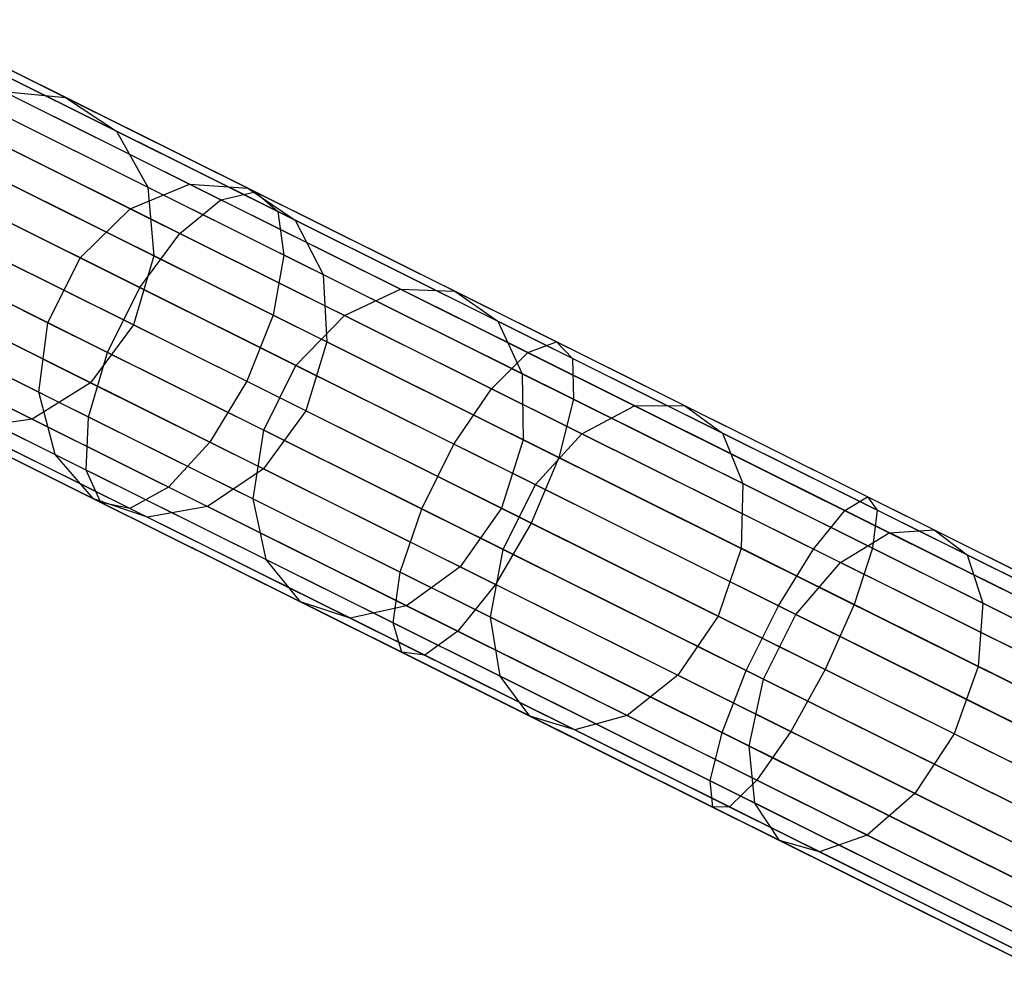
# Model space of a CAD drawing. Extents: x -189 to 189, y -189 to 189.
# Tile 170 of 256: x -158.9 to -153.25, y 75.01 to 80.53. Entities that reach past the tile are written whole.
import ezdxf

# ---------------------------------------------------------------- set-up
doc = ezdxf.new("R2010")
doc.units = 0
doc.header["$LTSCALE"] = 25.4
doc.layers.get('0').update_dxf_attribs({"linetype": 'CONTINUOUS'})

# ---------------------------------------------------------------- blocks, each defined once
blk = doc.blocks.new('CAMELEON-KENAI-C-12244_STL')
at = {"color": 0}
for p, q in [((-159.5267, 80.5302, -148.6064), (-158.6321, 80.0847, -150.3514)), ((-159.5267, 80.5302, -148.6064), (-158.6321, 80.0847, -150.3514)), ((-157.7421, 79.498, -10.7003), (-159.4262, 80.3366, -11.6357)), ((-157.7421, 79.498, -10.7003), (-159.4262, 80.3366, -11.6357)), ((-157.5437, 79.5427, -11.0629), (-159.1953, 80.3652, -11.9804)), ((-157.5437, 79.5427, -11.0629), (-159.1953, 80.3652, -11.9804)), ((-159.216, 80.3269, -148.4191), (-158.3398, 79.8906, -150.1282)), ((-159.216, 80.3269, -148.4191), (-158.3398, 79.8906, -150.1282)), ((-157.4154, 79.4303, -11.4422), (-159.0331, 80.2358, -12.3407)), ((-157.4154, 79.4303, -11.4422), (-159.0331, 80.2358, -12.3407)), ((-157.9764, 79.3039, -10.4169), (-159.6859, 80.1551, -11.3664)), ((-157.9764, 79.3039, -10.4169), (-159.6859, 80.1551, -11.3664)), ((-158.9874, 80.1181, -150.5649), (-157.9206, 79.5869, -152.2335)), ((-158.9874, 80.1181, -150.5649), (-157.9206, 79.5869, -152.2335)), ((-158.9874, 80.1181, -150.5649), (-158.6321, 80.0847, -150.3514)), ((-158.9874, 80.1181, -150.5649), (-158.6321, 80.0847, -150.3514)), ((-158.6321, 80.0847, -150.3514), (-157.5859, 79.5638, -151.9879)), ((-158.6321, 80.0847, -150.3514), (-157.5859, 79.5638, -151.9879)), ((-158.6321, 80.0847, -150.3514), (-158.3398, 79.8906, -150.1282)), ((-158.6321, 80.0847, -150.3514), (-158.3398, 79.8906, -150.1282)), ((-159.0213, 79.9977, -148.256), (-158.1611, 79.5694, -149.9339)), ((-159.0213, 79.9977, -148.256), (-158.1611, 79.5694, -149.9339)), ((-159.3443, 79.985, -150.7317), (-158.2614, 79.4458, -152.4255)), ((-159.3443, 79.985, -150.7317), (-158.2614, 79.4458, -152.4255)), ((-157.3795, 79.1802, -11.7724), (-158.9677, 79.971, -12.6545)), ((-157.3795, 79.1802, -11.7724), (-158.9677, 79.971, -12.6545)), ((-158.3398, 79.8906, -150.1282), (-157.3151, 79.3804, -151.731)), ((-158.3398, 79.8906, -150.1282), (-157.3151, 79.3804, -151.731)), ((-158.3398, 79.8906, -150.1282), (-158.1611, 79.5694, -149.9339)), ((-158.3398, 79.8906, -150.1282), (-158.1611, 79.5694, -149.9339)), ((-158.2061, 78.9939, -10.2618), (-159.9295, 79.852, -11.2191)), ((-158.2061, 78.9939, -10.2618), (-159.9295, 79.852, -11.2191)), ((-159.641, 79.7084, -150.823), (-158.5494, 79.1648, -152.5305)), ((-159.641, 79.7084, -150.823), (-158.5494, 79.1648, -152.5305)), ((-157.4423, 78.8356, -11.9966), (-159.0103, 79.6164, -12.8675)), ((-157.4423, 78.8356, -11.9966), (-159.0103, 79.6164, -12.8675)), ((-158.9762, 79.5994, -148.1453), (-158.1269, 79.1765, -149.8019)), ((-158.9762, 79.5994, -148.1453), (-158.1269, 79.1765, -149.8019)), ((-158.2614, 79.4458, -152.4255), (-157.9206, 79.5869, -152.2335)), ((-158.2614, 79.4458, -152.4255), (-157.9206, 79.5869, -152.2335)), ((-158.1611, 79.5694, -149.9339), (-157.1552, 79.0685, -151.5073)), ((-158.1611, 79.5694, -149.9339), (-157.1552, 79.0685, -151.5073)), ((-158.1611, 79.5694, -149.9339), (-158.1269, 79.1765, -149.8019)), ((-158.1611, 79.5694, -149.9339), (-158.1269, 79.1765, -149.8019)), ((-157.9206, 79.5869, -152.2335), (-156.71, 78.9841, -153.7748)), ((-157.9206, 79.5869, -152.2335), (-156.71, 78.9841, -153.7748)), ((-157.9206, 79.5869, -152.2335), (-157.5859, 79.5638, -151.9879)), ((-157.9206, 79.5869, -152.2335), (-157.5859, 79.5638, -151.9879)), ((-157.7421, 79.498, -10.7003), (-157.5437, 79.5427, -11.0629)), ((-157.7421, 79.498, -10.7003), (-157.5437, 79.5427, -11.0629)), ((-157.5859, 79.5638, -151.9879), (-156.3986, 78.9726, -153.4994)), ((-157.5859, 79.5638, -151.9879), (-156.3986, 78.9726, -153.4994)), ((-157.5859, 79.5638, -151.9879), (-157.3151, 79.3804, -151.731)), ((-157.5859, 79.5638, -151.9879), (-157.3151, 79.3804, -151.731)), ((-157.5437, 79.5427, -11.0629), (-157.4154, 79.4303, -11.4422)), ((-155.8166, 78.6828, -10.3392), (-157.5437, 79.5427, -11.0629)), ((-155.8166, 78.6828, -10.3392), (-157.5437, 79.5427, -11.0629)), ((-157.5437, 79.5427, -11.0629), (-157.4154, 79.4303, -11.4422)), ((-157.9764, 79.3039, -10.4169), (-157.7421, 79.498, -10.7003)), ((-157.9764, 79.3039, -10.4169), (-157.7421, 79.498, -10.7003)), ((-155.9811, 78.6211, -9.9623), (-157.7421, 79.498, -10.7003)), ((-155.9811, 78.6211, -9.9623), (-157.7421, 79.498, -10.7003)), ((-158.3915, 78.6216, -10.2618), (-160.1149, 79.4798, -11.2191)), ((-158.3915, 78.6216, -10.2618), (-160.1149, 79.4798, -11.2191)), ((-158.5494, 79.1648, -152.5305), (-158.2614, 79.4458, -152.4255)), ((-158.5494, 79.1648, -152.5305), (-158.2614, 79.4458, -152.4255)), ((-158.2614, 79.4458, -152.4255), (-157.0325, 78.8338, -153.99)), ((-158.2614, 79.4458, -152.4255), (-157.0325, 78.8338, -153.99)), ((-157.4154, 79.4303, -11.4422), (-157.3795, 79.1802, -11.7724)), ((-155.7239, 78.5881, -10.7333), (-157.4154, 79.4303, -11.4422)), ((-155.7239, 78.5881, -10.7333), (-157.4154, 79.4303, -11.4422)), ((-157.4154, 79.4303, -11.4422), (-157.3795, 79.1802, -11.7724)), ((-157.3151, 79.3804, -151.731), (-156.1523, 78.8014, -153.2114)), ((-157.3151, 79.3804, -151.731), (-156.1523, 78.8014, -153.2114)), ((-157.3151, 79.3804, -151.731), (-157.1552, 79.0685, -151.5073)), ((-157.3151, 79.3804, -151.731), (-157.1552, 79.0685, -151.5073)), ((-159.8264, 79.3361, -150.823), (-158.7347, 78.7926, -152.5305)), ((-159.8264, 79.3361, -150.823), (-158.7347, 78.7926, -152.5305)), ((-158.2061, 78.9939, -10.2618), (-157.9764, 79.3039, -10.4169)), ((-158.2061, 78.9939, -10.2618), (-157.9764, 79.3039, -10.4169)), ((-156.1889, 78.4138, -9.6678), (-157.9764, 79.3039, -10.4169)), ((-156.1889, 78.4138, -9.6678), (-157.9764, 79.3039, -10.4169)), ((-159.1536, 79.2334, -12.9429), (-157.5927, 78.4562, -12.0759)), ((-159.1536, 79.2334, -12.9429), (-157.5927, 78.4562, -12.0759)), ((-158.243, 78.78, -149.7553), (-159.0885, 79.201, -148.1061)), ((-158.243, 78.78, -149.7553), (-159.0885, 79.201, -148.1061)), ((-158.7347, 78.7926, -152.5305), (-158.5494, 79.1648, -152.5305)), ((-158.7347, 78.7926, -152.5305), (-158.5494, 79.1648, -152.5305)), ((-158.5494, 79.1648, -152.5305), (-157.3105, 78.5479, -154.1077)), ((-158.5494, 79.1648, -152.5305), (-157.3105, 78.5479, -154.1077)), ((-158.1269, 79.1765, -149.8019), (-158.243, 78.78, -149.7553)), ((-158.1269, 79.1765, -149.8019), (-158.243, 78.78, -149.7553)), ((-158.1269, 79.1765, -149.8019), (-157.1337, 78.682, -151.3555)), ((-158.1269, 79.1765, -149.8019), (-157.1337, 78.682, -151.3555)), ((-157.3795, 79.1802, -11.7724), (-157.4423, 78.8356, -11.9966)), ((-157.3795, 79.1802, -11.7724), (-157.4423, 78.8356, -11.9966)), ((-155.719, 78.3533, -11.0766), (-157.3795, 79.1802, -11.7724)), ((-155.719, 78.3533, -11.0766), (-157.3795, 79.1802, -11.7724)), ((-158.5004, 78.2515, -10.4169), (-160.2099, 79.1028, -11.3664)), ((-158.5004, 78.2515, -10.4169), (-160.2099, 79.1028, -11.3664)), ((-157.1552, 79.0685, -151.5073), (-156.0136, 78.5, -152.9607)), ((-157.1552, 79.0685, -151.5073), (-156.0136, 78.5, -152.9607)), ((-157.1552, 79.0685, -151.5073), (-157.1337, 78.682, -151.3555)), ((-157.1552, 79.0685, -151.5073), (-157.1337, 78.682, -151.3555)), ((-158.3915, 78.6216, -10.2618), (-158.2061, 78.9939, -10.2618)), ((-158.3915, 78.6216, -10.2618), (-158.2061, 78.9939, -10.2618)), ((-156.404, 78.0965, -9.5066), (-158.2061, 78.9939, -10.2618)), ((-156.404, 78.0965, -9.5066), (-158.2061, 78.9939, -10.2618)), ((-157.0325, 78.8338, -153.99), (-156.71, 78.9841, -153.7748)), ((-157.0325, 78.8338, -153.99), (-156.71, 78.9841, -153.7748)), ((-156.71, 78.9841, -153.7748), (-155.3675, 78.3156, -155.1732)), ((-156.71, 78.9841, -153.7748), (-155.3675, 78.3156, -155.1732)), ((-156.71, 78.9841, -153.7748), (-156.3986, 78.9726, -153.4994)), ((-156.71, 78.9841, -153.7748), (-156.3986, 78.9726, -153.4994)), ((-159.8683, 78.9326, -150.7317), (-158.7854, 78.3934, -152.4255)), ((-159.8683, 78.9326, -150.7317), (-158.7854, 78.3934, -152.4255)), ((-156.3986, 78.9726, -153.4994), (-155.0821, 78.317, -154.8708)), ((-156.3986, 78.9726, -153.4994), (-155.0821, 78.317, -154.8708)), ((-156.3986, 78.9726, -153.4994), (-156.1523, 78.8014, -153.2114)), ((-156.3986, 78.9726, -153.4994), (-156.1523, 78.8014, -153.2114)), ((-157.8049, 78.1074, -11.9966), (-159.3729, 78.8882, -12.8675)), ((-157.8049, 78.1074, -11.9966), (-159.3729, 78.8882, -12.8675)), ((-159.3388, 78.8712, -148.1453), (-158.4895, 78.4483, -149.8019)), ((-159.3388, 78.8712, -148.1453), (-158.4895, 78.4483, -149.8019)), ((-157.4423, 78.8356, -11.9966), (-157.5927, 78.4562, -12.0759)), ((-157.4423, 78.8356, -11.9966), (-157.5927, 78.4562, -12.0759)), ((-155.8027, 78.0192, -11.3095), (-157.4423, 78.8356, -11.9966)), ((-155.8027, 78.0192, -11.3095), (-157.4423, 78.8356, -11.9966)), ((-157.3105, 78.5479, -154.1077), (-157.0325, 78.8338, -153.99)), ((-157.3105, 78.5479, -154.1077), (-157.0325, 78.8338, -153.99)), ((-157.0325, 78.8338, -153.99), (-155.6699, 78.1553, -155.4095)), ((-157.0325, 78.8338, -153.99), (-155.6699, 78.1553, -155.4095)), ((-158.5141, 77.9475, -10.7003), (-160.1983, 78.7861, -11.6357)), ((-158.5141, 77.9475, -10.7003), (-160.1983, 78.7861, -11.6357)), ((-158.7854, 78.3934, -152.4255), (-158.7347, 78.7926, -152.5305)), ((-158.7854, 78.3934, -152.4255), (-158.7347, 78.7926, -152.5305)), ((-158.7347, 78.7926, -152.5305), (-157.4958, 78.1757, -154.1077)), ((-158.7347, 78.7926, -152.5305), (-157.4958, 78.1757, -154.1077)), ((-158.243, 78.78, -149.7553), (-158.4895, 78.4483, -149.8019)), ((-158.243, 78.78, -149.7553), (-158.4895, 78.4483, -149.8019)), ((-157.2543, 78.2877, -151.3018), (-158.243, 78.78, -149.7553)), ((-157.2543, 78.2877, -151.3018), (-158.243, 78.78, -149.7553)), ((-156.1523, 78.8014, -153.2114), (-154.8628, 78.1593, -154.5547)), ((-156.1523, 78.8014, -153.2114), (-154.8628, 78.1593, -154.5547)), ((-156.1523, 78.8014, -153.2114), (-156.0136, 78.5, -152.9607)), ((-156.1523, 78.8014, -153.2114), (-156.0136, 78.5, -152.9607)), ((-159.6838, 78.6672, -148.256), (-158.8236, 78.2389, -149.9339)), ((-159.6838, 78.6672, -148.256), (-158.8236, 78.2389, -149.9339)), ((-158.0421, 77.8497, -11.7724), (-159.6301, 78.6405, -12.6545)), ((-158.0421, 77.8497, -11.7724), (-159.6301, 78.6405, -12.6545)), ((-157.1337, 78.682, -151.3555), (-157.2543, 78.2877, -151.3018)), ((-157.1337, 78.682, -151.3555), (-157.2543, 78.2877, -151.3018)), ((-157.1337, 78.682, -151.3555), (-156.0065, 78.1207, -152.7905)), ((-157.1337, 78.682, -151.3555), (-156.0065, 78.1207, -152.7905)), ((-155.9811, 78.6211, -9.9623), (-155.8166, 78.6828, -10.3392)), ((-155.9811, 78.6211, -9.9623), (-155.8166, 78.6828, -10.3392)), ((-155.8166, 78.6828, -10.3392), (-155.7239, 78.5881, -10.7333)), ((-154.0323, 77.7943, -9.8167), (-155.8166, 78.6828, -10.3392)), ((-154.0323, 77.7943, -9.8167), (-155.8166, 78.6828, -10.3392)), ((-155.8166, 78.6828, -10.3392), (-155.7239, 78.5881, -10.7333)), ((-158.4303, 77.7622, -11.0629), (-160.0819, 78.5846, -11.9804)), ((-158.4303, 77.7622, -11.0629), (-160.0819, 78.5846, -11.9804)), ((-158.5004, 78.2515, -10.4169), (-158.3915, 78.6216, -10.2618)), ((-158.5004, 78.2515, -10.4169), (-158.3915, 78.6216, -10.2618)), ((-156.5894, 77.7243, -9.5066), (-158.3915, 78.6216, -10.2618)), ((-156.5894, 77.7243, -9.5066), (-158.3915, 78.6216, -10.2618)), ((-156.1889, 78.4138, -9.6678), (-155.9811, 78.6211, -9.9623)), ((-156.1889, 78.4138, -9.6678), (-155.9811, 78.6211, -9.9623)), ((-154.1617, 77.7152, -9.4296), (-155.9811, 78.6211, -9.9623)), ((-154.1617, 77.7152, -9.4296), (-155.9811, 78.6211, -9.9623)), ((-155.7239, 78.5881, -10.7333), (-155.719, 78.3533, -11.0766)), ((-153.9763, 77.7179, -10.2216), (-155.7239, 78.5881, -10.7333)), ((-153.9763, 77.7179, -10.2216), (-155.7239, 78.5881, -10.7333)), ((-155.7239, 78.5881, -10.7333), (-155.719, 78.3533, -11.0766)), ((-158.2633, 77.7276, -11.4422), (-159.8809, 78.5331, -12.3407)), ((-158.2633, 77.7276, -11.4422), (-159.8809, 78.5331, -12.3407)), ((-159.7594, 78.5676, -150.5649), (-158.6926, 78.0364, -152.2335)), ((-159.7594, 78.5676, -150.5649), (-158.6926, 78.0364, -152.2335)), ((-157.4958, 78.1757, -154.1077), (-157.3105, 78.5479, -154.1077)), ((-157.4958, 78.1757, -154.1077), (-157.3105, 78.5479, -154.1077)), ((-157.3105, 78.5479, -154.1077), (-155.9368, 77.8639, -155.5388)), ((-157.3105, 78.5479, -154.1077), (-155.9368, 77.8639, -155.5388)), ((-156.0136, 78.5, -152.9607), (-154.7477, 77.8697, -154.2793)), ((-156.0136, 78.5, -152.9607), (-154.7477, 77.8697, -154.2793)), ((-156.0136, 78.5, -152.9607), (-156.0065, 78.1207, -152.7905)), ((-156.0136, 78.5, -152.9607), (-156.0065, 78.1207, -152.7905)), ((-158.4895, 78.4483, -149.8019), (-158.8236, 78.2389, -149.9339)), ((-158.4895, 78.4483, -149.8019), (-158.8236, 78.2389, -149.9339)), ((-158.4895, 78.4483, -149.8019), (-157.4963, 77.9538, -151.3555)), ((-158.4895, 78.4483, -149.8019), (-157.4963, 77.9538, -151.3555)), ((-157.5927, 78.4562, -12.0759), (-157.8049, 78.1074, -11.9966)), ((-157.5927, 78.4562, -12.0759), (-157.8049, 78.1074, -11.9966)), ((-157.5927, 78.4562, -12.0759), (-155.9606, 77.6434, -11.3919)), ((-157.5927, 78.4562, -12.0759), (-155.9606, 77.6434, -11.3919)), ((-156.404, 78.0965, -9.5066), (-156.1889, 78.4138, -9.6678)), ((-156.404, 78.0965, -9.5066), (-156.1889, 78.4138, -9.6678)), ((-154.3421, 77.4942, -9.127), (-156.1889, 78.4138, -9.6678)), ((-154.3421, 77.4942, -9.127), (-156.1889, 78.4138, -9.6678)), ((-158.6926, 78.0364, -152.2335), (-158.7854, 78.3934, -152.4255)), ((-158.7854, 78.3934, -152.4255), (-157.5565, 77.7815, -153.99)), ((-158.7854, 78.3934, -152.4255), (-157.5565, 77.7815, -153.99)), ((-158.6926, 78.0364, -152.2335), (-158.7854, 78.3934, -152.4255)), ((-155.719, 78.3533, -11.0766), (-155.8027, 78.0192, -11.3095)), ((-155.719, 78.3533, -11.0766), (-155.8027, 78.0192, -11.3095)), ((-154.0034, 77.4991, -10.5742), (-155.719, 78.3533, -11.0766)), ((-154.0034, 77.4991, -10.5742), (-155.719, 78.3533, -11.0766)), ((-159.5187, 78.3042, -150.3514), (-158.4725, 77.7832, -151.9879)), ((-159.5187, 78.3042, -150.3514), (-158.4725, 77.7832, -151.9879)), ((-155.6699, 78.1553, -155.4095), (-155.3675, 78.3156, -155.1732)), ((-155.6699, 78.1553, -155.4095), (-155.3675, 78.3156, -155.1732)), ((-155.3675, 78.3156, -155.1732), (-155.0821, 78.317, -154.8708)), ((-155.3675, 78.3156, -155.1732), (-155.0821, 78.317, -154.8708)), ((-155.3675, 78.3156, -155.1732), (-153.9068, 77.5882, -156.4148)), ((-155.3675, 78.3156, -155.1732), (-153.9068, 77.5882, -156.4148)), ((-155.0821, 78.317, -154.8708), (-153.6495, 77.6037, -156.0885)), ((-155.0821, 78.317, -154.8708), (-153.6495, 77.6037, -156.0885)), ((-155.0821, 78.317, -154.8708), (-154.8628, 78.1593, -154.5547)), ((-155.0821, 78.317, -154.8708), (-154.8628, 78.1593, -154.5547)), ((-158.8236, 78.2389, -149.9339), (-159.1877, 78.1879, -150.1282)), ((-158.8236, 78.2389, -149.9339), (-159.1877, 78.1879, -150.1282)), ((-158.8236, 78.2389, -149.9339), (-157.8177, 77.738, -151.5073)), ((-158.8236, 78.2389, -149.9339), (-157.8177, 77.738, -151.5073)), ((-158.5141, 77.9475, -10.7003), (-158.5004, 78.2515, -10.4169)), ((-158.5141, 77.9475, -10.7003), (-158.5004, 78.2515, -10.4169)), ((-156.7129, 77.3614, -9.6678), (-158.5004, 78.2515, -10.4169)), ((-156.7129, 77.3614, -9.6678), (-158.5004, 78.2515, -10.4169)), ((-157.2543, 78.2877, -151.3018), (-157.4963, 77.9538, -151.3555)), ((-157.2543, 78.2877, -151.3018), (-157.4963, 77.9538, -151.3555)), ((-156.1323, 77.729, -152.7303), (-157.2543, 78.2877, -151.3018)), ((-156.1323, 77.729, -152.7303), (-157.2543, 78.2877, -151.3018)), ((-159.1877, 78.1879, -150.1282), (-158.163, 77.6777, -151.731)), ((-159.1877, 78.1879, -150.1282), (-158.163, 77.6777, -151.731)), ((-157.5565, 77.7815, -153.99), (-157.4958, 78.1757, -154.1077)), ((-157.5565, 77.7815, -153.99), (-157.4958, 78.1757, -154.1077)), ((-157.4958, 78.1757, -154.1077), (-156.1221, 77.4916, -155.5388)), ((-157.4958, 78.1757, -154.1077), (-156.1221, 77.4916, -155.5388)), ((-155.9368, 77.8639, -155.5388), (-155.6699, 78.1553, -155.4095)), ((-155.9368, 77.8639, -155.5388), (-155.6699, 78.1553, -155.4095)), ((-155.6699, 78.1553, -155.4095), (-154.1871, 77.417, -156.6698)), ((-155.6699, 78.1553, -155.4095), (-154.1871, 77.417, -156.6698)), ((-154.8628, 78.1593, -154.5547), (-153.4597, 77.4606, -155.7473)), ((-154.8628, 78.1593, -154.5547), (-153.4597, 77.4606, -155.7473)), ((-154.8628, 78.1593, -154.5547), (-154.7477, 77.8697, -154.2793)), ((-154.8628, 78.1593, -154.5547), (-154.7477, 77.8697, -154.2793)), ((-157.8049, 78.1074, -11.9966), (-158.0421, 77.8497, -11.7724)), ((-157.8049, 78.1074, -11.9966), (-158.0421, 77.8497, -11.7724)), ((-156.1653, 77.291, -11.3095), (-157.8049, 78.1074, -11.9966)), ((-156.1653, 77.291, -11.3095), (-157.8049, 78.1074, -11.9966)), ((-156.5894, 77.7243, -9.5066), (-156.404, 78.0965, -9.5066)), ((-156.5894, 77.7243, -9.5066), (-156.404, 78.0965, -9.5066)), ((-154.5422, 77.1695, -8.9614), (-156.404, 78.0965, -9.5066)), ((-154.5422, 77.1695, -8.9614), (-156.404, 78.0965, -9.5066)), ((-156.0065, 78.1207, -152.7905), (-156.1323, 77.729, -152.7303)), ((-156.0065, 78.1207, -152.7905), (-156.1323, 77.729, -152.7303)), ((-156.0065, 78.1207, -152.7905), (-154.7567, 77.4984, -154.0925)), ((-156.0065, 78.1207, -152.7905), (-154.7567, 77.4984, -154.0925)), ((-158.4725, 77.7832, -151.9879), (-158.6926, 78.0364, -152.2335)), ((-158.6926, 78.0364, -152.2335), (-157.482, 77.4336, -153.7748)), ((-158.6926, 78.0364, -152.2335), (-157.482, 77.4336, -153.7748)), ((-158.4725, 77.7832, -151.9879), (-158.6926, 78.0364, -152.2335)), ((-155.8027, 78.0192, -11.3095), (-155.9606, 77.6434, -11.3919)), ((-155.8027, 78.0192, -11.3095), (-155.9606, 77.6434, -11.3919)), ((-154.1088, 77.1757, -10.8135), (-155.8027, 78.0192, -11.3095)), ((-154.1088, 77.1757, -10.8135), (-155.8027, 78.0192, -11.3095)), ((-158.4303, 77.7622, -11.0629), (-158.5141, 77.9475, -10.7003)), ((-156.7531, 77.0707, -9.9623), (-158.5141, 77.9475, -10.7003)), ((-158.4303, 77.7622, -11.0629), (-158.5141, 77.9475, -10.7003)), ((-156.7531, 77.0707, -9.9623), (-158.5141, 77.9475, -10.7003)), ((-157.4963, 77.9538, -151.3555), (-157.8177, 77.738, -151.5073)), ((-157.4963, 77.9538, -151.3555), (-157.8177, 77.738, -151.5073)), ((-157.4963, 77.9538, -151.3555), (-156.3691, 77.3925, -152.7905)), ((-157.4963, 77.9538, -151.3555), (-156.3691, 77.3925, -152.7905)), ((-158.0421, 77.8497, -11.7724), (-158.2633, 77.7276, -11.4422)), ((-158.0421, 77.8497, -11.7724), (-158.2633, 77.7276, -11.4422)), ((-156.3815, 77.0229, -11.0766), (-158.0421, 77.8497, -11.7724)), ((-156.3815, 77.0229, -11.0766), (-158.0421, 77.8497, -11.7724)), ((-156.1221, 77.4916, -155.5388), (-155.9368, 77.8639, -155.5388)), ((-156.1221, 77.4916, -155.5388), (-155.9368, 77.8639, -155.5388)), ((-155.9368, 77.8639, -155.5388), (-154.442, 77.1195, -156.8094)), ((-155.9368, 77.8639, -155.5388), (-154.442, 77.1195, -156.8094)), ((-154.7477, 77.8697, -154.2793), (-154.7567, 77.4984, -154.0925)), ((-154.7477, 77.8697, -154.2793), (-154.7567, 77.4984, -154.0925)), ((-154.7477, 77.8697, -154.2793), (-153.3703, 77.1838, -155.4502)), ((-154.7477, 77.8697, -154.2793), (-153.3703, 77.1838, -155.4502)), ((-154.1617, 77.7152, -9.4296), (-154.0323, 77.7943, -9.8167)), ((-154.1617, 77.7152, -9.4296), (-154.0323, 77.7943, -9.8167)), ((-154.0323, 77.7943, -9.8167), (-153.9763, 77.7179, -10.2216)), ((-152.2096, 76.8867, -9.5011), (-154.0323, 77.7943, -9.8167)), ((-152.2096, 76.8867, -9.5011), (-154.0323, 77.7943, -9.8167)), ((-154.0323, 77.7943, -9.8167), (-153.9763, 77.7179, -10.2216)), ((-158.163, 77.6777, -151.731), (-158.4725, 77.7832, -151.9879)), ((-158.4725, 77.7832, -151.9879), (-157.2852, 77.192, -153.4994)), ((-158.4725, 77.7832, -151.9879), (-157.2852, 77.192, -153.4994)), ((-158.163, 77.6777, -151.731), (-158.4725, 77.7832, -151.9879)), ((-158.2633, 77.7276, -11.4422), (-158.4303, 77.7622, -11.0629)), ((-156.7032, 76.9023, -10.3392), (-158.4303, 77.7622, -11.0629)), ((-158.2633, 77.7276, -11.4422), (-158.4303, 77.7622, -11.0629)), ((-156.7032, 76.9023, -10.3392), (-158.4303, 77.7622, -11.0629)), ((-157.8177, 77.738, -151.5073), (-158.163, 77.6777, -151.731)), ((-157.8177, 77.738, -151.5073), (-158.163, 77.6777, -151.731)), ((-157.8177, 77.738, -151.5073), (-156.6761, 77.1696, -152.9607)), ((-157.8177, 77.738, -151.5073), (-156.6761, 77.1696, -152.9607)), ((-157.482, 77.4336, -153.7748), (-157.5565, 77.7815, -153.99)), ((-157.5565, 77.7815, -153.99), (-156.1939, 77.103, -155.4095)), ((-157.5565, 77.7815, -153.99), (-156.1939, 77.103, -155.4095)), ((-157.482, 77.4336, -153.7748), (-157.5565, 77.7815, -153.99)), ((-156.5718, 76.8854, -10.7333), (-158.2633, 77.7276, -11.4422)), ((-156.5718, 76.8854, -10.7333), (-158.2633, 77.7276, -11.4422)), ((-158.163, 77.6777, -151.731), (-157.0001, 77.0987, -153.2114)), ((-158.163, 77.6777, -151.731), (-157.0001, 77.0987, -153.2114)), ((-156.7129, 77.3614, -9.6678), (-156.5894, 77.7243, -9.5066)), ((-156.7129, 77.3614, -9.6678), (-156.5894, 77.7243, -9.5066)), ((-154.7276, 76.7972, -8.9614), (-156.5894, 77.7243, -9.5066)), ((-154.7276, 76.7972, -8.9614), (-156.5894, 77.7243, -9.5066)), ((-156.1323, 77.729, -152.7303), (-156.3691, 77.3925, -152.7905)), ((-156.1323, 77.729, -152.7303), (-156.3691, 77.3925, -152.7905)), ((-154.8881, 77.1094, -154.0264), (-156.1323, 77.729, -152.7303)), ((-154.8881, 77.1094, -154.0264), (-156.1323, 77.729, -152.7303)), ((-154.3421, 77.4942, -9.127), (-154.1617, 77.7152, -9.4296)), ((-154.3421, 77.4942, -9.127), (-154.1617, 77.7152, -9.4296)), ((-152.3031, 76.7897, -9.1077), (-154.1617, 77.7152, -9.4296)), ((-152.3031, 76.7897, -9.1077), (-154.1617, 77.7152, -9.4296)), ((-153.9763, 77.7179, -10.2216), (-154.0034, 77.4991, -10.5742)), ((-153.9763, 77.7179, -10.2216), (-154.0034, 77.4991, -10.5742)), ((-152.1911, 76.8289, -9.9124), (-153.9763, 77.7179, -10.2216)), ((-152.1911, 76.8289, -9.9124), (-153.9763, 77.7179, -10.2216)), ((-155.9606, 77.6434, -11.3919), (-156.1653, 77.291, -11.3095)), ((-155.9606, 77.6434, -11.3919), (-156.1653, 77.291, -11.3095)), ((-155.9606, 77.6434, -11.3919), (-154.2743, 76.8038, -10.8981)), ((-155.9606, 77.6434, -11.3919), (-154.2743, 76.8038, -10.8981)), ((-154.1871, 77.417, -156.6698), (-153.9068, 77.5882, -156.4148)), ((-154.1871, 77.417, -156.6698), (-153.9068, 77.5882, -156.4148)), ((-153.9068, 77.5882, -156.4148), (-153.6495, 77.6037, -156.0885)), ((-153.9068, 77.5882, -156.4148), (-153.6495, 77.6037, -156.0885)), ((-153.9068, 77.5882, -156.4148), (-152.3423, 76.8092, -157.4872)), ((-153.9068, 77.5882, -156.4148), (-152.3423, 76.8092, -157.4872)), ((-153.6495, 77.6037, -156.0885), (-152.1152, 76.8397, -157.1402)), ((-153.6495, 77.6037, -156.0885), (-152.1152, 76.8397, -157.1402)), ((-153.6495, 77.6037, -156.0885), (-153.4597, 77.4606, -155.7473)), ((-153.6495, 77.6037, -156.0885), (-153.4597, 77.4606, -155.7473)), ((-156.1939, 77.103, -155.4095), (-156.1221, 77.4916, -155.5388)), ((-156.1939, 77.103, -155.4095), (-156.1221, 77.4916, -155.5388)), ((-156.1221, 77.4916, -155.5388), (-154.6273, 76.7473, -156.8094)), ((-156.1221, 77.4916, -155.5388), (-154.6273, 76.7473, -156.8094)), ((-154.7567, 77.4984, -154.0925), (-154.8881, 77.1094, -154.0264)), ((-154.7567, 77.4984, -154.0925), (-154.8881, 77.1094, -154.0264)), ((-154.7567, 77.4984, -154.0925), (-153.3966, 76.8211, -155.2485)), ((-154.7567, 77.4984, -154.0925), (-153.3966, 76.8211, -155.2485)), ((-154.5422, 77.1695, -8.9614), (-154.3421, 77.4942, -9.127)), ((-154.5422, 77.1695, -8.9614), (-154.3421, 77.4942, -9.127)), ((-152.4554, 76.5547, -8.8003), (-154.3421, 77.4942, -9.127)), ((-152.4554, 76.5547, -8.8003), (-154.3421, 77.4942, -9.127)), ((-154.0034, 77.4991, -10.5742), (-154.1088, 77.1757, -10.8135)), ((-154.0034, 77.4991, -10.5742), (-154.1088, 77.1757, -10.8135)), ((-152.2507, 76.6264, -10.2707), (-154.0034, 77.4991, -10.5742)), ((-152.2507, 76.6264, -10.2707), (-154.0034, 77.4991, -10.5742)), ((-153.4597, 77.4606, -155.7473), (-151.957, 76.7124, -156.7774)), ((-153.4597, 77.4606, -155.7473), (-151.957, 76.7124, -156.7774)), ((-153.4597, 77.4606, -155.7473), (-153.3703, 77.1838, -155.4502)), ((-153.4597, 77.4606, -155.7473), (-153.3703, 77.1838, -155.4502)), ((-157.2852, 77.192, -153.4994), (-157.482, 77.4336, -153.7748)), ((-157.482, 77.4336, -153.7748), (-156.1396, 76.7652, -155.1732)), ((-157.482, 77.4336, -153.7748), (-156.1396, 76.7652, -155.1732)), ((-157.2852, 77.192, -153.4994), (-157.482, 77.4336, -153.7748)), ((-156.3691, 77.3925, -152.7905), (-156.6761, 77.1696, -152.9607)), ((-156.3691, 77.3925, -152.7905), (-156.6761, 77.1696, -152.9607)), ((-156.3691, 77.3925, -152.7905), (-155.1192, 76.7702, -154.0925)), ((-156.3691, 77.3925, -152.7905), (-155.1192, 76.7702, -154.0925)), ((-154.442, 77.1195, -156.8094), (-154.1871, 77.417, -156.6698)), ((-154.442, 77.1195, -156.8094), (-154.1871, 77.417, -156.6698)), ((-154.1871, 77.417, -156.6698), (-152.599, 76.6262, -157.7584)), ((-154.1871, 77.417, -156.6698), (-152.599, 76.6262, -157.7584)), ((-156.7531, 77.0707, -9.9623), (-156.7129, 77.3614, -9.6678)), ((-156.7531, 77.0707, -9.9623), (-156.7129, 77.3614, -9.6678)), ((-154.8661, 76.4418, -9.127), (-156.7129, 77.3614, -9.6678)), ((-154.8661, 76.4418, -9.127), (-156.7129, 77.3614, -9.6678)), ((-156.1653, 77.291, -11.3095), (-156.3815, 77.0229, -11.0766)), ((-156.1653, 77.291, -11.3095), (-156.3815, 77.0229, -11.0766)), ((-154.4714, 76.4475, -10.8135), (-156.1653, 77.291, -11.3095)), ((-154.4714, 76.4475, -10.8135), (-156.1653, 77.291, -11.3095)), ((-157.0001, 77.0987, -153.2114), (-157.2852, 77.192, -153.4994)), ((-157.2852, 77.192, -153.4994), (-155.9687, 76.5365, -154.8708)), ((-157.2852, 77.192, -153.4994), (-155.9687, 76.5365, -154.8708)), ((-157.0001, 77.0987, -153.2114), (-157.2852, 77.192, -153.4994)), ((-156.6761, 77.1696, -152.9607), (-157.0001, 77.0987, -153.2114)), ((-156.6761, 77.1696, -152.9607), (-157.0001, 77.0987, -153.2114)), ((-156.6761, 77.1696, -152.9607), (-155.4102, 76.5392, -154.2793)), ((-156.6761, 77.1696, -152.9607), (-155.4102, 76.5392, -154.2793)), ((-154.7276, 76.7972, -8.9614), (-154.5422, 77.1695, -8.9614)), ((-154.7276, 76.7972, -8.9614), (-154.5422, 77.1695, -8.9614)), ((-152.6402, 76.2224, -8.632), (-154.5422, 77.1695, -8.9614)), ((-152.6402, 76.2224, -8.632), (-154.5422, 77.1695, -8.9614)), ((-154.1088, 77.1757, -10.8135), (-154.2743, 76.8038, -10.8981)), ((-154.1088, 77.1757, -10.8135), (-154.2743, 76.8038, -10.8981)), ((-152.3783, 76.3141, -10.5138), (-154.1088, 77.1757, -10.8135)), ((-152.3783, 76.3141, -10.5138), (-154.1088, 77.1757, -10.8135)), ((-153.3703, 77.1838, -155.4502), (-153.3966, 76.8211, -155.2485)), ((-153.3703, 77.1838, -155.4502), (-153.3966, 76.8211, -155.2485)), ((-153.3703, 77.1838, -155.4502), (-151.895, 76.4492, -156.4614)), ((-153.3703, 77.1838, -155.4502), (-151.895, 76.4492, -156.4614)), ((-154.8881, 77.1094, -154.0264), (-155.1192, 76.7702, -154.0925)), ((-154.8881, 77.1094, -154.0264), (-155.1192, 76.7702, -154.0925)), ((-153.5342, 76.4353, -155.1772), (-154.8881, 77.1094, -154.0264)), ((-153.5342, 76.4353, -155.1772), (-154.8881, 77.1094, -154.0264)), ((-154.6273, 76.7473, -156.8094), (-154.442, 77.1195, -156.8094)), ((-154.6273, 76.7473, -156.8094), (-154.442, 77.1195, -156.8094)), ((-154.442, 77.1195, -156.8094), (-152.841, 76.3223, -157.9068)), ((-154.442, 77.1195, -156.8094), (-152.841, 76.3223, -157.9068)), ((-157.0001, 77.0987, -153.2114), (-155.7107, 76.4566, -154.5547)), ((-157.0001, 77.0987, -153.2114), (-155.7107, 76.4566, -154.5547)), ((-156.7032, 76.9023, -10.3392), (-156.7531, 77.0707, -9.9623)), ((-154.9337, 76.1647, -9.4296), (-156.7531, 77.0707, -9.9623)), ((-156.7032, 76.9023, -10.3392), (-156.7531, 77.0707, -9.9623)), ((-154.9337, 76.1647, -9.4296), (-156.7531, 77.0707, -9.9623)), ((-156.1396, 76.7652, -155.1732), (-156.1939, 77.103, -155.4095)), ((-156.1939, 77.103, -155.4095), (-154.7111, 76.3647, -156.6698)), ((-156.1939, 77.103, -155.4095), (-154.7111, 76.3647, -156.6698)), ((-156.1396, 76.7652, -155.1732), (-156.1939, 77.103, -155.4095)), ((-156.3815, 77.0229, -11.0766), (-156.5718, 76.8854, -10.7333)), ((-156.3815, 77.0229, -11.0766), (-156.5718, 76.8854, -10.7333)), ((-154.6659, 76.1686, -10.5742), (-156.3815, 77.0229, -11.0766)), ((-154.6659, 76.1686, -10.5742), (-156.3815, 77.0229, -11.0766)), ((-156.5718, 76.8854, -10.7333), (-156.7032, 76.9023, -10.3392)), ((-154.9189, 76.0138, -9.8167), (-156.7032, 76.9023, -10.3392)), ((-156.5718, 76.8854, -10.7333), (-156.7032, 76.9023, -10.3392)), ((-154.9189, 76.0138, -9.8167), (-156.7032, 76.9023, -10.3392)), ((-154.8242, 76.0152, -10.2216), (-156.5718, 76.8854, -10.7333)), ((-154.8242, 76.0152, -10.2216), (-156.5718, 76.8854, -10.7333)), ((-155.1192, 76.7702, -154.0925), (-155.4102, 76.5392, -154.2793)), ((-155.1192, 76.7702, -154.0925), (-155.4102, 76.5392, -154.2793)), ((-155.1192, 76.7702, -154.0925), (-153.7592, 76.0929, -155.2485)), ((-155.1192, 76.7702, -154.0925), (-153.7592, 76.0929, -155.2485)), ((-154.8661, 76.4418, -9.127), (-154.7276, 76.7972, -8.9614)), ((-154.8661, 76.4418, -9.127), (-154.7276, 76.7972, -8.9614)), ((-152.8256, 75.8502, -8.632), (-154.7276, 76.7972, -8.9614)), ((-152.8256, 75.8502, -8.632), (-154.7276, 76.7972, -8.9614)), ((-154.2743, 76.8038, -10.8981), (-154.4714, 76.4475, -10.8135)), ((-154.2743, 76.8038, -10.8981), (-154.4714, 76.4475, -10.8135)), ((-154.2743, 76.8038, -10.8981), (-152.5517, 75.946, -10.5998)), ((-154.2743, 76.8038, -10.8981), (-152.5517, 75.946, -10.5998)), ((-153.3966, 76.8211, -155.2485), (-153.5342, 76.4353, -155.1772)), ((-153.3966, 76.8211, -155.2485), (-153.5342, 76.4353, -155.1772)), ((-153.3966, 76.8211, -155.2485), (-151.94, 76.0958, -156.2469)), ((-153.3966, 76.8211, -155.2485), (-151.94, 76.0958, -156.2469)), ((-155.9687, 76.5365, -154.8708), (-156.1396, 76.7652, -155.1732)), ((-156.1396, 76.7652, -155.1732), (-154.6788, 76.0378, -156.4148)), ((-156.1396, 76.7652, -155.1732), (-154.6788, 76.0378, -156.4148)), ((-155.9687, 76.5365, -154.8708), (-156.1396, 76.7652, -155.1732)), ((-154.7111, 76.3647, -156.6698), (-154.6273, 76.7473, -156.8094)), ((-154.7111, 76.3647, -156.6698), (-154.6273, 76.7473, -156.8094)), ((-154.6273, 76.7473, -156.8094), (-153.0263, 75.9501, -157.9068)), ((-154.6273, 76.7473, -156.8094), (-153.0263, 75.9501, -157.9068)), ((-155.7107, 76.4566, -154.5547), (-155.9687, 76.5365, -154.8708)), ((-155.9687, 76.5365, -154.8708), (-154.5361, 75.8232, -156.0885)), ((-155.9687, 76.5365, -154.8708), (-154.5361, 75.8232, -156.0885)), ((-155.7107, 76.4566, -154.5547), (-155.9687, 76.5365, -154.8708)), ((-155.4102, 76.5392, -154.2793), (-155.7107, 76.4566, -154.5547)), ((-155.4102, 76.5392, -154.2793), (-155.7107, 76.4566, -154.5547)), ((-155.4102, 76.5392, -154.2793), (-154.0328, 75.8534, -155.4502)), ((-155.4102, 76.5392, -154.2793), (-154.0328, 75.8534, -155.4502)), ((-155.7107, 76.4566, -154.5547), (-154.3076, 75.7579, -155.7473)), ((-155.7107, 76.4566, -154.5547), (-154.3076, 75.7579, -155.7473)), ((-154.9337, 76.1647, -9.4296), (-154.8661, 76.4418, -9.127)), ((-154.9337, 76.1647, -9.4296), (-154.8661, 76.4418, -9.127)), ((-152.9794, 75.5024, -8.8003), (-154.8661, 76.4418, -9.127)), ((-152.9794, 75.5024, -8.8003), (-154.8661, 76.4418, -9.127)), ((-154.4714, 76.4475, -10.8135), (-154.6659, 76.1686, -10.5742)), ((-154.4714, 76.4475, -10.8135), (-154.6659, 76.1686, -10.5742)), ((-152.7409, 75.5859, -10.5138), (-154.4714, 76.4475, -10.8135)), ((-152.7409, 75.5859, -10.5138), (-154.4714, 76.4475, -10.8135)), ((-153.5342, 76.4353, -155.1772), (-153.7592, 76.0929, -155.2485)), ((-153.5342, 76.4353, -155.1772), (-153.7592, 76.0929, -155.2485)), ((-152.0842, 75.7133, -156.1711), (-153.5342, 76.4353, -155.1772)), ((-152.0842, 75.7133, -156.1711), (-153.5342, 76.4353, -155.1772)), ((-154.6788, 76.0378, -156.4148), (-154.7111, 76.3647, -156.6698)), ((-154.7111, 76.3647, -156.6698), (-153.123, 75.5739, -157.7584)), ((-154.7111, 76.3647, -156.6698), (-153.123, 75.5739, -157.7584)), ((-154.6788, 76.0378, -156.4148), (-154.7111, 76.3647, -156.6698)), ((-154.9189, 76.0138, -9.8167), (-154.9337, 76.1647, -9.4296)), ((-153.0751, 75.2392, -9.1077), (-154.9337, 76.1647, -9.4296)), ((-154.9189, 76.0138, -9.8167), (-154.9337, 76.1647, -9.4296)), ((-153.0751, 75.2392, -9.1077), (-154.9337, 76.1647, -9.4296)), ((-154.6659, 76.1686, -10.5742), (-154.8242, 76.0152, -10.2216)), ((-154.6659, 76.1686, -10.5742), (-154.8242, 76.0152, -10.2216)), ((-152.9132, 75.2959, -10.2707), (-154.6659, 76.1686, -10.5742)), ((-152.9132, 75.2959, -10.2707), (-154.6659, 76.1686, -10.5742)), ((-153.7592, 76.0929, -155.2485), (-154.0328, 75.8534, -155.4502)), ((-153.7592, 76.0929, -155.2485), (-154.0328, 75.8534, -155.4502)), ((-153.7592, 76.0929, -155.2485), (-152.3026, 75.3676, -156.2469)), ((-153.7592, 76.0929, -155.2485), (-152.3026, 75.3676, -156.2469)), ((-154.5361, 75.8232, -156.0885), (-154.6788, 76.0378, -156.4148)), ((-154.6788, 76.0378, -156.4148), (-153.1143, 75.2588, -157.4872)), ((-154.6788, 76.0378, -156.4148), (-153.1143, 75.2588, -157.4872)), ((-154.5361, 75.8232, -156.0885), (-154.6788, 76.0378, -156.4148)), ((-154.8242, 76.0152, -10.2216), (-154.9189, 76.0138, -9.8167)), ((-154.8242, 76.0152, -10.2216), (-154.9189, 76.0138, -9.8167)), ((-153.0962, 75.1062, -9.5011), (-154.9189, 76.0138, -9.8167)), ((-153.0962, 75.1062, -9.5011), (-154.9189, 76.0138, -9.8167)), ((-153.0389, 75.1262, -9.9124), (-154.8242, 76.0152, -10.2216)), ((-153.0389, 75.1262, -9.9124), (-154.8242, 76.0152, -10.2216)), ((-154.3076, 75.7579, -155.7473), (-154.5361, 75.8232, -156.0885)), ((-154.5361, 75.8232, -156.0885), (-153.0018, 75.0592, -157.1402)), ((-154.5361, 75.8232, -156.0885), (-153.0018, 75.0592, -157.1402)), ((-154.3076, 75.7579, -155.7473), (-154.5361, 75.8232, -156.0885)), ((-154.0328, 75.8534, -155.4502), (-154.3076, 75.7579, -155.7473)), ((-154.0328, 75.8534, -155.4502), (-154.3076, 75.7579, -155.7473)), ((-154.0328, 75.8534, -155.4502), (-152.5575, 75.1188, -156.4614)), ((-154.0328, 75.8534, -155.4502), (-152.5575, 75.1188, -156.4614)), ((-154.3076, 75.7579, -155.7473), (-152.8048, 75.0097, -156.7774)), ((-154.3076, 75.7579, -155.7473), (-152.8048, 75.0097, -156.7774))]:
    blk.add_line(p, q, dxfattribs=at)

msp = doc.modelspace()

# ---------------------------------------------------------------- block references
at = {"color": 0}
msp.add_blockref('CAMELEON-KENAI-C-12244_STL', (0, 0), dxfattribs=at)

doc.saveas('drawing.dxf')
